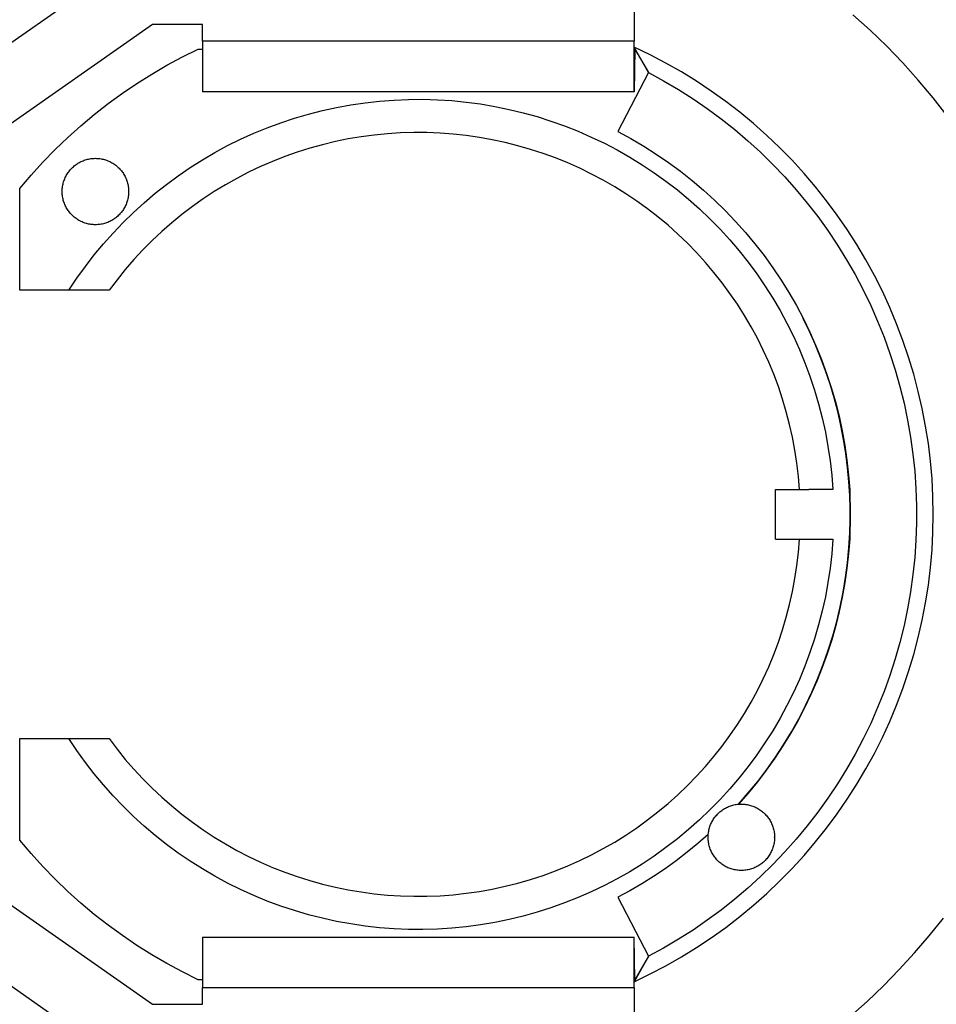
# Model space of a CAD drawing. Header units: millimetres. Extents: x 2489 to 5060, y -11490 to -9826.
# Tile 7 of 25: x 3067 to 3122, y -10239 to -10179. Entities that reach past the tile are written whole.
import ezdxf

# ---------------------------------------------------------------- set-up
doc = ezdxf.new("R2010")
doc.units = ezdxf.units.MM
doc.layers.add('Make2D$Visible$Curvas', color=7, linetype='Continuous')

msp = doc.modelspace()

# ---------------------------------------------------------------- linework, layer by layer
at = {"layer": 'Make2D$Visible$Curvas', "color": 7, "lineweight": -3, "true_color": 0xffffff}
for p, q in [((3104.004, -10154.702), (3104.004, -10180.702)), ((3062.283, -10183.724), (3078.004, -10172.72)), ((3075.004, -10179.702), (3065.004, -10186.702)), ((3078.004, -10179.702), (3075.004, -10179.702)), ((3078.004, -10180.702), (3078.004, -10179.702)), ((3078.004, -10180.702), (3078.004, -10183.746)), ((3104.004, -10180.702), (3078.004, -10180.702)), ((3104.004, -10183.746), (3104.004, -10180.702)), ((3076.797, -10181.649), (3077.745, -10181.18)), ((3077.745, -10181.18), (3078.004, -10181.18)), ((3104.037, -10181.177), (3104.004, -10181.06)), ((3104.856, -10182.592), (3104.004, -10181.06)), ((3104.966, -10181.525), (3104.004, -10181.06)), ((3104.004, -10181.702), (3104.037, -10181.177)), ((3104.037, -10181.177), (3104.004, -10183.746)), ((3104.037, -10181.177), (3104.856, -10182.592)), ((3105.912, -10182.023), (3104.966, -10181.525)), ((3074.952, -10182.682), (3075.866, -10182.15)), ((3075.866, -10182.15), (3076.797, -10181.649)), ((3104.03, -10181.702), (3104.004, -10181.702)), ((3106.841, -10182.553), (3105.912, -10182.023)), ((3074.057, -10183.245), (3074.952, -10182.682)), ((3104.856, -10182.592), (3103.009, -10186.14)), ((3104.856, -10182.592), (3105.769, -10183.087)), ((3107.75, -10183.115), (3106.841, -10182.553)), ((3073.181, -10183.838), (3074.057, -10183.245)), ((3105.769, -10183.087), (3106.665, -10183.614)), ((3108.64, -10183.708), (3107.75, -10183.115)), ((3072.326, -10184.46), (3073.181, -10183.838)), ((3104.004, -10183.746), (3078.004, -10183.746)), ((3106.665, -10183.614), (3107.541, -10184.172)), ((3109.508, -10184.331), (3108.64, -10183.708)), ((3071.493, -10185.112), (3072.326, -10184.46)), ((3086.081, -10184.692), (3086.939, -10184.535)), ((3086.939, -10184.535), (3087.802, -10184.408)), ((3087.802, -10184.408), (3088.668, -10184.312)), ((3088.668, -10184.312), (3089.537, -10184.245)), ((3089.537, -10184.245), (3090.409, -10184.209)), ((3090.409, -10184.209), (3091.28, -10184.204)), ((3091.28, -10184.204), (3092.152, -10184.229)), ((3092.152, -10184.229), (3093.022, -10184.284)), ((3093.022, -10184.284), (3093.89, -10184.369)), ((3093.89, -10184.369), (3094.754, -10184.485)), ((3094.754, -10184.485), (3095.613, -10184.631)), ((3107.541, -10184.172), (3108.398, -10184.759)), ((3110.355, -10184.984), (3109.508, -10184.331)), ((3070.683, -10185.791), (3071.493, -10185.112)), ((3083.548, -10185.34), (3084.385, -10185.094)), ((3084.385, -10185.094), (3085.23, -10184.878)), ((3085.23, -10184.878), (3086.081, -10184.692)), ((3095.613, -10184.631), (3096.467, -10184.807)), ((3096.467, -10184.807), (3097.315, -10185.012)), ((3097.315, -10185.012), (3098.154, -10185.247)), ((3108.398, -10184.759), (3109.234, -10185.376)), ((3111.178, -10185.665), (3110.355, -10184.984)), ((3081.903, -10185.917), (3082.721, -10185.614)), ((3082.721, -10185.614), (3083.548, -10185.34)), ((3098.154, -10185.247), (3098.985, -10185.511)), ((3098.985, -10185.511), (3099.807, -10185.803)), ((3109.234, -10185.376), (3110.048, -10186.022)), ((3111.978, -10186.375), (3111.178, -10185.665)), ((3069.896, -10186.498), (3070.683, -10185.791)), ((3080.303, -10186.608), (3081.097, -10186.249)), ((3081.097, -10186.249), (3081.903, -10185.917)), ((3089.139, -10186.278), (3088.35, -10186.356)), ((3089.931, -10186.227), (3089.139, -10186.278)), ((3090.724, -10186.204), (3089.931, -10186.227)), ((3091.517, -10186.208), (3090.724, -10186.204)), ((3092.31, -10186.239), (3091.517, -10186.208)), ((3093.101, -10186.298), (3092.31, -10186.239)), ((3093.889, -10186.384), (3093.101, -10186.298)), ((3099.807, -10185.803), (3100.617, -10186.124)), ((3100.617, -10186.124), (3101.416, -10186.474)), ((3103.009, -10186.14), (3103.797, -10186.567)), ((3110.048, -10186.022), (3110.839, -10186.695)), ((3069.134, -10187.231), (3069.896, -10186.498)), ((3079.521, -10186.995), (3080.303, -10186.608)), ((3086.004, -10186.752), (3085.233, -10186.938)), ((3086.781, -10186.593), (3086.004, -10186.752)), ((3087.563, -10186.461), (3086.781, -10186.593)), ((3088.35, -10186.356), (3087.563, -10186.461)), ((3094.675, -10186.497), (3093.889, -10186.384)), ((3095.455, -10186.637), (3094.675, -10186.497)), ((3096.231, -10186.804), (3095.455, -10186.637)), ((3097, -10186.998), (3096.231, -10186.804)), ((3101.416, -10186.474), (3102.202, -10186.851)), ((3102.202, -10186.851), (3102.975, -10187.255)), ((3103.797, -10186.567), (3104.569, -10187.022)), ((3110.839, -10186.695), (3111.606, -10187.395)), ((3112.753, -10187.112), (3111.978, -10186.375)), ((3068.397, -10187.99), (3069.134, -10187.231)), ((3078.001, -10187.849), (3078.754, -10187.409)), ((3078.754, -10187.409), (3079.521, -10186.995)), ((3083.712, -10187.389), (3082.964, -10187.653)), ((3084.468, -10187.15), (3083.712, -10187.389)), ((3085.233, -10186.938), (3084.468, -10187.15)), ((3097.763, -10187.218), (3097, -10186.998)), ((3098.517, -10187.464), (3097.763, -10187.218)), ((3099.262, -10187.736), (3098.517, -10187.464)), ((3102.975, -10187.255), (3103.733, -10187.685)), ((3104.569, -10187.022), (3105.326, -10187.502)), ((3111.606, -10187.395), (3112.349, -10188.122)), ((3113.501, -10187.875), (3112.753, -10187.112)), ((3067.687, -10188.774), (3068.397, -10187.99)), ((3070.394, -10188.131), (3070.451, -10188.091)), ((3070.451, -10188.091), (3070.509, -10188.054)), ((3070.509, -10188.054), (3070.568, -10188.019)), ((3070.568, -10188.019), (3070.629, -10187.986)), ((3070.629, -10187.986), (3070.691, -10187.955)), ((3070.691, -10187.955), (3070.753, -10187.926)), ((3070.753, -10187.926), (3070.817, -10187.899)), ((3070.817, -10187.899), (3070.882, -10187.875)), ((3070.882, -10187.875), (3070.947, -10187.853)), ((3070.947, -10187.853), (3071.013, -10187.833)), ((3071.013, -10187.833), (3071.08, -10187.815)), ((3071.08, -10187.815), (3071.147, -10187.8)), ((3071.147, -10187.8), (3071.215, -10187.786)), ((3071.215, -10187.786), (3071.283, -10187.776)), ((3071.283, -10187.776), (3071.352, -10187.767)), ((3071.352, -10187.767), (3071.42, -10187.762)), ((3071.42, -10187.762), (3071.489, -10187.758)), ((3071.489, -10187.758), (3071.558, -10187.757)), ((3071.558, -10187.757), (3071.627, -10187.758)), ((3071.627, -10187.758), (3071.696, -10187.762)), ((3071.696, -10187.762), (3071.765, -10187.767)), ((3071.765, -10187.767), (3071.834, -10187.776)), ((3071.834, -10187.776), (3071.902, -10187.786)), ((3071.902, -10187.786), (3071.97, -10187.8)), ((3071.97, -10187.8), (3072.037, -10187.815)), ((3072.037, -10187.815), (3072.104, -10187.833)), ((3072.104, -10187.833), (3072.17, -10187.853)), ((3072.17, -10187.853), (3072.235, -10187.875)), ((3072.235, -10187.875), (3072.3, -10187.899)), ((3072.3, -10187.899), (3072.363, -10187.926)), ((3072.363, -10187.926), (3072.426, -10187.955)), ((3072.426, -10187.955), (3072.488, -10187.986)), ((3072.488, -10187.986), (3072.548, -10188.019)), ((3072.548, -10188.019), (3072.608, -10188.054)), ((3072.608, -10188.054), (3072.666, -10188.091)), ((3072.666, -10188.091), (3072.723, -10188.131)), ((3077.265, -10188.316), (3078.001, -10187.849)), ((3082.225, -10187.943), (3081.497, -10188.259)), ((3082.964, -10187.653), (3082.225, -10187.943)), ((3099.997, -10188.033), (3099.262, -10187.736)), ((3100.722, -10188.356), (3099.997, -10188.033)), ((3103.733, -10187.685), (3104.475, -10188.142)), ((3105.326, -10187.502), (3106.065, -10188.009)), ((3106.065, -10188.009), (3106.787, -10188.54)), ((3114.223, -10188.663), (3113.501, -10187.875)), ((3069.838, -10188.737), (3069.874, -10188.678)), ((3069.874, -10188.678), (3069.912, -10188.621)), ((3069.912, -10188.621), (3069.953, -10188.564)), ((3069.953, -10188.564), (3069.995, -10188.51)), ((3069.995, -10188.51), (3070.039, -10188.457)), ((3070.039, -10188.457), (3070.084, -10188.405)), ((3070.084, -10188.405), (3070.132, -10188.355)), ((3070.132, -10188.355), (3070.181, -10188.306)), ((3070.181, -10188.306), (3070.232, -10188.26)), ((3070.232, -10188.26), (3070.285, -10188.215)), ((3070.285, -10188.215), (3070.339, -10188.172)), ((3070.339, -10188.172), (3070.394, -10188.131)), ((3072.723, -10188.131), (3072.778, -10188.172)), ((3072.778, -10188.172), (3072.832, -10188.215)), ((3072.832, -10188.215), (3072.885, -10188.26)), ((3072.885, -10188.26), (3072.935, -10188.306)), ((3072.935, -10188.306), (3072.985, -10188.355)), ((3072.985, -10188.355), (3073.032, -10188.405)), ((3073.032, -10188.405), (3073.078, -10188.457)), ((3073.078, -10188.457), (3073.122, -10188.51)), ((3073.122, -10188.51), (3073.164, -10188.564)), ((3073.164, -10188.564), (3073.204, -10188.621)), ((3073.204, -10188.621), (3073.243, -10188.678)), ((3073.243, -10188.678), (3073.279, -10188.737)), ((3076.545, -10188.808), (3077.265, -10188.316)), ((3080.781, -10188.599), (3080.076, -10188.964)), ((3081.497, -10188.259), (3080.781, -10188.599)), ((3101.435, -10188.704), (3100.722, -10188.356)), ((3104.475, -10188.142), (3105.202, -10188.625)), ((3105.202, -10188.625), (3105.91, -10189.133)), ((3106.787, -10188.54), (3107.49, -10189.096)), ((3112.349, -10188.122), (3113.066, -10188.873)), ((3114.918, -10189.476), (3114.223, -10188.663)), ((3067.004, -10189.581), (3067.687, -10188.774)), ((3069.608, -10189.312), (3069.625, -10189.245)), ((3069.625, -10189.245), (3069.644, -10189.178)), ((3069.644, -10189.178), (3069.665, -10189.113)), ((3069.665, -10189.113), (3069.688, -10189.048)), ((3069.688, -10189.048), (3069.714, -10188.983)), ((3069.714, -10188.983), (3069.742, -10188.92)), ((3069.742, -10188.92), (3069.772, -10188.858)), ((3069.772, -10188.858), (3069.804, -10188.797)), ((3069.804, -10188.797), (3069.838, -10188.737)), ((3073.279, -10188.737), (3073.313, -10188.797)), ((3073.313, -10188.797), (3073.345, -10188.858)), ((3073.345, -10188.858), (3073.375, -10188.92)), ((3073.375, -10188.92), (3073.403, -10188.983)), ((3073.403, -10188.983), (3073.428, -10189.048)), ((3073.428, -10189.048), (3073.452, -10189.113)), ((3073.452, -10189.113), (3073.473, -10189.178)), ((3073.473, -10189.178), (3073.492, -10189.245)), ((3073.492, -10189.245), (3073.508, -10189.312)), ((3075.842, -10189.324), (3076.545, -10188.808)), ((3080.076, -10188.964), (3079.385, -10189.353)), ((3102.136, -10189.076), (3101.435, -10188.704)), ((3102.823, -10189.472), (3102.136, -10189.076)), ((3105.91, -10189.133), (3106.601, -10189.665)), ((3107.49, -10189.096), (3108.173, -10189.676)), ((3113.066, -10188.873), (3113.756, -10189.649)), ((3067.004, -10195.702), (3067.004, -10189.581)), ((3069.559, -10189.722), (3069.561, -10189.653)), ((3069.559, -10189.791), (3069.559, -10189.722)), ((3069.561, -10189.86), (3069.559, -10189.791)), ((3069.561, -10189.653), (3069.566, -10189.584)), ((3069.566, -10189.929), (3069.561, -10189.86)), ((3069.566, -10189.584), (3069.573, -10189.516)), ((3069.573, -10189.516), (3069.582, -10189.447)), ((3069.582, -10189.447), (3069.594, -10189.379)), ((3069.594, -10189.379), (3069.608, -10189.312)), ((3073.508, -10189.312), (3073.522, -10189.379)), ((3073.522, -10189.379), (3073.534, -10189.447)), ((3073.534, -10189.447), (3073.544, -10189.516)), ((3073.544, -10189.516), (3073.551, -10189.584)), ((3073.551, -10189.584), (3073.556, -10189.653)), ((3073.556, -10189.86), (3073.551, -10189.929)), ((3073.556, -10189.653), (3073.558, -10189.722)), ((3073.558, -10189.791), (3073.556, -10189.86)), ((3073.558, -10189.722), (3073.558, -10189.791)), ((3074.494, -10190.429), (3075.159, -10189.865)), ((3075.159, -10189.865), (3075.842, -10189.324)), ((3078.707, -10189.765), (3078.044, -10190.201)), ((3079.385, -10189.353), (3078.707, -10189.765)), ((3103.497, -10189.891), (3102.823, -10189.472)), ((3106.601, -10189.665), (3107.273, -10190.22)), ((3108.173, -10189.676), (3108.836, -10190.28)), ((3113.756, -10189.649), (3114.42, -10190.449)), ((3115.584, -10190.312), (3114.918, -10189.476)), ((3069.573, -10189.998), (3069.566, -10189.929)), ((3069.582, -10190.066), (3069.573, -10189.998)), ((3069.594, -10190.134), (3069.582, -10190.066)), ((3069.608, -10190.202), (3069.594, -10190.134)), ((3069.625, -10190.269), (3069.608, -10190.202)), ((3069.644, -10190.335), (3069.625, -10190.269)), ((3069.665, -10190.401), (3069.644, -10190.335)), ((3069.688, -10190.466), (3069.665, -10190.401)), ((3073.452, -10190.401), (3073.428, -10190.466)), ((3073.473, -10190.335), (3073.452, -10190.401)), ((3073.492, -10190.269), (3073.473, -10190.335)), ((3073.508, -10190.202), (3073.492, -10190.269)), ((3073.522, -10190.134), (3073.508, -10190.202)), ((3073.534, -10190.066), (3073.522, -10190.134)), ((3073.544, -10189.998), (3073.534, -10190.066)), ((3073.551, -10189.929), (3073.544, -10189.998)), ((3073.849, -10191.016), (3074.494, -10190.429)), ((3078.044, -10190.201), (3077.397, -10190.659)), ((3104.155, -10190.333), (3103.497, -10189.891)), ((3104.798, -10190.798), (3104.155, -10190.333)), ((3107.273, -10190.22), (3107.925, -10190.799)), ((3108.836, -10190.28), (3109.477, -10190.905)), ((3114.42, -10190.449), (3115.055, -10191.271)), ((3116.22, -10191.171), (3115.584, -10190.312)), ((3069.714, -10190.53), (3069.688, -10190.466)), ((3069.742, -10190.593), (3069.714, -10190.53)), ((3069.772, -10190.656), (3069.742, -10190.593)), ((3069.804, -10190.717), (3069.772, -10190.656)), ((3069.838, -10190.777), (3069.804, -10190.717)), ((3069.874, -10190.835), (3069.838, -10190.777)), ((3069.912, -10190.893), (3069.874, -10190.835)), ((3069.953, -10190.949), (3069.912, -10190.893)), ((3069.995, -10191.004), (3069.953, -10190.949)), ((3070.039, -10191.057), (3069.995, -10191.004)), ((3070.084, -10191.109), (3070.039, -10191.057)), ((3073.078, -10191.057), (3073.032, -10191.109)), ((3073.122, -10191.004), (3073.078, -10191.057)), ((3073.164, -10190.949), (3073.122, -10191.004)), ((3073.204, -10190.893), (3073.164, -10190.949)), ((3073.243, -10190.835), (3073.204, -10190.893)), ((3073.226, -10191.626), (3073.849, -10191.016)), ((3073.279, -10190.777), (3073.243, -10190.835)), ((3073.313, -10190.717), (3073.279, -10190.777)), ((3073.345, -10190.656), (3073.313, -10190.717)), ((3073.375, -10190.593), (3073.345, -10190.656)), ((3073.403, -10190.53), (3073.375, -10190.593)), ((3073.428, -10190.466), (3073.403, -10190.53)), ((3077.397, -10190.659), (3076.765, -10191.139)), ((3105.425, -10191.285), (3104.798, -10190.798)), ((3107.925, -10190.799), (3108.556, -10191.4)), ((3109.477, -10190.905), (3110.097, -10191.553)), ((3070.132, -10191.159), (3070.084, -10191.109)), ((3070.181, -10191.207), (3070.132, -10191.159)), ((3070.232, -10191.254), (3070.181, -10191.207)), ((3070.285, -10191.299), (3070.232, -10191.254)), ((3070.339, -10191.342), (3070.285, -10191.299)), ((3070.394, -10191.383), (3070.339, -10191.342)), ((3070.451, -10191.422), (3070.394, -10191.383)), ((3070.509, -10191.459), (3070.451, -10191.422)), ((3070.568, -10191.495), (3070.509, -10191.459)), ((3070.629, -10191.528), (3070.568, -10191.495)), ((3070.691, -10191.559), (3070.629, -10191.528)), ((3070.753, -10191.588), (3070.691, -10191.559)), ((3070.817, -10191.614), (3070.753, -10191.588)), ((3070.882, -10191.639), (3070.817, -10191.614)), ((3070.947, -10191.661), (3070.882, -10191.639)), ((3072.235, -10191.639), (3072.17, -10191.661)), ((3072.3, -10191.614), (3072.235, -10191.639)), ((3072.363, -10191.588), (3072.3, -10191.614)), ((3072.426, -10191.559), (3072.363, -10191.588)), ((3072.488, -10191.528), (3072.426, -10191.559)), ((3072.548, -10191.495), (3072.488, -10191.528)), ((3072.608, -10191.459), (3072.548, -10191.495)), ((3072.666, -10191.422), (3072.608, -10191.459)), ((3072.624, -10192.256), (3073.226, -10191.626)), ((3072.723, -10191.383), (3072.666, -10191.422)), ((3072.778, -10191.342), (3072.723, -10191.383)), ((3072.832, -10191.299), (3072.778, -10191.342)), ((3072.885, -10191.254), (3072.832, -10191.299)), ((3072.935, -10191.207), (3072.885, -10191.254)), ((3072.985, -10191.159), (3072.935, -10191.207)), ((3073.032, -10191.109), (3072.985, -10191.159)), ((3076.151, -10191.641), (3075.554, -10192.164)), ((3076.765, -10191.139), (3076.151, -10191.641)), ((3106.034, -10191.793), (3105.425, -10191.285)), ((3108.556, -10191.4), (3109.166, -10192.023)), ((3110.097, -10191.553), (3110.694, -10192.221)), ((3115.055, -10191.271), (3115.661, -10192.114)), ((3116.827, -10192.051), (3116.22, -10191.171)), ((3071.013, -10191.681), (3070.947, -10191.661)), ((3071.08, -10191.699), (3071.013, -10191.681)), ((3071.147, -10191.714), (3071.08, -10191.699)), ((3071.215, -10191.727), (3071.147, -10191.714)), ((3071.283, -10191.738), (3071.215, -10191.727)), ((3071.352, -10191.746), (3071.283, -10191.738)), ((3071.42, -10191.752), (3071.352, -10191.746)), ((3071.489, -10191.756), (3071.42, -10191.752)), ((3071.558, -10191.757), (3071.489, -10191.756)), ((3071.627, -10191.756), (3071.558, -10191.757)), ((3071.696, -10191.752), (3071.627, -10191.756)), ((3071.765, -10191.746), (3071.696, -10191.752)), ((3071.834, -10191.738), (3071.765, -10191.746)), ((3071.902, -10191.727), (3071.834, -10191.738)), ((3071.97, -10191.714), (3071.902, -10191.727)), ((3072.037, -10191.699), (3071.97, -10191.714)), ((3072.104, -10191.681), (3072.037, -10191.699)), ((3072.17, -10191.661), (3072.104, -10191.681)), ((3075.554, -10192.164), (3074.976, -10192.707)), ((3106.625, -10192.321), (3106.034, -10191.793)), ((3109.166, -10192.023), (3109.754, -10192.667)), ((3110.694, -10192.221), (3111.268, -10192.909)), ((3115.661, -10192.114), (3116.238, -10192.978)), ((3117.403, -10192.952), (3116.827, -10192.051)), ((3072.044, -10192.907), (3072.624, -10192.256)), ((3074.976, -10192.707), (3074.416, -10193.269)), ((3107.198, -10192.87), (3106.625, -10192.321)), ((3109.754, -10192.667), (3110.32, -10193.331)), ((3071.487, -10193.578), (3072.044, -10192.907)), ((3074.416, -10193.269), (3073.877, -10193.851)), ((3107.752, -10193.438), (3107.198, -10192.87)), ((3110.32, -10193.331), (3110.861, -10194.014)), ((3111.268, -10192.909), (3111.818, -10193.617)), ((3116.238, -10192.978), (3116.785, -10193.862)), ((3117.948, -10193.872), (3117.403, -10192.952)), ((3070.954, -10194.268), (3071.487, -10193.578)), ((3073.877, -10193.851), (3073.357, -10194.451)), ((3108.286, -10194.025), (3107.752, -10193.438)), ((3110.861, -10194.014), (3111.379, -10194.716)), ((3111.818, -10193.617), (3112.343, -10194.344)), ((3116.785, -10193.862), (3117.301, -10194.763)), ((3118.46, -10194.81), (3117.948, -10193.872)), ((3070.446, -10194.977), (3070.954, -10194.268)), ((3073.357, -10194.451), (3072.859, -10195.068)), ((3108.799, -10194.63), (3108.286, -10194.025)), ((3112.343, -10194.344), (3112.842, -10195.088)), ((3069.962, -10195.702), (3070.446, -10194.977)), ((3072.859, -10195.068), (3072.383, -10195.702)), ((3109.291, -10195.253), (3108.799, -10194.63)), ((3111.379, -10194.716), (3111.872, -10195.435)), ((3112.842, -10195.088), (3113.316, -10195.848)), ((3117.301, -10194.763), (3117.785, -10195.683)), ((3118.94, -10195.765), (3118.46, -10194.81)), ((3069.962, -10195.702), (3067.004, -10195.702)), ((3072.383, -10195.702), (3069.962, -10195.702)), ((3109.761, -10195.892), (3109.291, -10195.253)), ((3111.872, -10195.435), (3112.339, -10196.171)), ((3117.785, -10195.683), (3118.237, -10196.618)), ((3119.387, -10196.736), (3118.94, -10195.765)), ((3110.209, -10196.546), (3109.761, -10195.892)), ((3112.339, -10196.171), (3112.78, -10196.923)), ((3113.316, -10195.848), (3113.763, -10196.625)), ((3110.634, -10197.216), (3110.209, -10196.546)), ((3112.78, -10196.923), (3113.195, -10197.69)), ((3113.763, -10196.625), (3114.184, -10197.416)), ((3118.237, -10196.618), (3118.656, -10197.568)), ((3119.8, -10197.722), (3119.387, -10196.736)), ((3111.035, -10197.9), (3110.634, -10197.216)), ((3114.551, -10198.178), (3114.176, -10197.409)), ((3114.184, -10197.416), (3114.576, -10198.222)), ((3118.656, -10197.568), (3119.042, -10198.533)), ((3111.413, -10198.598), (3111.035, -10197.9)), ((3113.195, -10197.69), (3113.583, -10198.471)), ((3120.178, -10198.722), (3119.8, -10197.722)), ((3111.767, -10199.308), (3111.413, -10198.598)), ((3113.583, -10198.471), (3113.944, -10199.264)), ((3114.901, -10198.959), (3114.551, -10198.178)), ((3114.576, -10198.222), (3114.941, -10199.041)), ((3119.042, -10198.533), (3119.395, -10199.51)), ((3120.523, -10199.734), (3120.178, -10198.722)), ((3112.096, -10200.03), (3111.767, -10199.308)), ((3113.944, -10199.264), (3114.276, -10200.07)), ((3115.225, -10199.751), (3114.901, -10198.959)), ((3114.941, -10199.041), (3115.277, -10199.871)), ((3115.523, -10200.553), (3115.225, -10199.751)), ((3115.277, -10199.871), (3115.585, -10200.713)), ((3119.395, -10199.51), (3119.713, -10200.499)), ((3120.831, -10200.758), (3120.523, -10199.734)), ((3112.399, -10200.763), (3112.096, -10200.03)), ((3114.276, -10200.07), (3114.581, -10200.887)), ((3119.713, -10200.499), (3119.998, -10201.498)), ((3112.678, -10201.506), (3112.399, -10200.763)), ((3114.581, -10200.887), (3114.856, -10201.715)), ((3115.794, -10201.365), (3115.523, -10200.553)), ((3115.585, -10200.713), (3115.863, -10201.565)), ((3121.105, -10201.791), (3120.831, -10200.758)), ((3112.93, -10202.258), (3112.678, -10201.506)), ((3114.856, -10201.715), (3115.103, -10202.551)), ((3116.039, -10202.185), (3115.794, -10201.365)), ((3115.863, -10201.565), (3116.112, -10202.426)), ((3119.998, -10201.498), (3120.247, -10202.506)), ((3113.157, -10203.018), (3112.93, -10202.258)), ((3116.256, -10203.013), (3116.039, -10202.185)), ((3121.342, -10202.833), (3121.105, -10201.791)), ((3115.103, -10202.551), (3115.32, -10203.395)), ((3116.112, -10202.426), (3116.331, -10203.295)), ((3120.247, -10202.506), (3120.461, -10203.523)), ((3121.544, -10203.883), (3121.342, -10202.833)), ((3113.357, -10203.786), (3113.157, -10203.018)), ((3115.32, -10203.395), (3115.508, -10204.247)), ((3116.446, -10203.847), (3116.256, -10203.013)), ((3116.331, -10203.295), (3116.52, -10204.171)), ((3113.53, -10204.56), (3113.357, -10203.786)), ((3116.609, -10204.687), (3116.446, -10203.847)), ((3120.461, -10203.523), (3120.64, -10204.546)), ((3121.709, -10204.939), (3121.544, -10203.883)), ((3113.677, -10205.339), (3113.53, -10204.56)), ((3115.508, -10204.247), (3115.666, -10205.104)), ((3116.52, -10204.171), (3116.679, -10205.053)), ((3116.743, -10205.532), (3116.609, -10204.687)), ((3120.64, -10204.546), (3120.784, -10205.575)), ((3115.666, -10205.104), (3115.793, -10205.967)), ((3116.679, -10205.053), (3116.807, -10205.94)), ((3121.838, -10206.001), (3121.709, -10204.939)), ((3113.797, -10206.124), (3113.677, -10205.339)), ((3116.85, -10206.382), (3116.743, -10205.532)), ((3120.784, -10205.575), (3120.891, -10206.608)), ((3113.889, -10206.912), (3113.797, -10206.124)), ((3115.793, -10205.967), (3115.891, -10206.833)), ((3116.807, -10205.94), (3116.905, -10206.831)), ((3116.929, -10207.234), (3116.85, -10206.382)), ((3121.93, -10207.066), (3121.838, -10206.001)), ((3113.955, -10207.702), (3113.889, -10206.912)), ((3115.891, -10206.833), (3115.959, -10207.702)), ((3116.905, -10206.831), (3116.972, -10207.725)), ((3120.891, -10206.608), (3120.963, -10207.645)), ((3121.985, -10208.133), (3121.93, -10207.066)), ((3116.98, -10208.088), (3116.929, -10207.234)), ((3120.963, -10207.645), (3120.999, -10208.683)), ((3112.504, -10210.702), (3112.504, -10207.702)), ((3112.504, -10207.702), (3114.504, -10207.702)), ((3115.959, -10207.702), (3114.504, -10207.702)), ((3116.972, -10207.725), (3117.004, -10209.202)), ((3117.004, -10209.202), (3116.972, -10207.725)), ((3122.004, -10209.202), (3121.985, -10208.133)), ((3120.999, -10208.683), (3120.999, -10209.722)), ((3117.004, -10209.202), (3116.972, -10210.68)), ((3116.972, -10210.68), (3117.004, -10209.202)), ((3121.985, -10210.271), (3122.004, -10209.202)), ((3120.999, -10209.722), (3120.963, -10210.76)), ((3116.926, -10211.214), (3116.98, -10210.314)), ((3121.93, -10211.339), (3121.985, -10210.271)), ((3112.504, -10210.702), (3114.504, -10210.702)), ((3113.889, -10211.493), (3113.955, -10210.702)), ((3114.504, -10210.702), (3115.959, -10210.702)), ((3115.959, -10210.702), (3115.891, -10211.571)), ((3116.841, -10212.111), (3116.926, -10211.214)), ((3116.972, -10210.68), (3116.906, -10211.56)), ((3120.963, -10210.76), (3120.891, -10211.796)), ((3113.797, -10212.281), (3113.889, -10211.493)), ((3115.891, -10211.571), (3115.793, -10212.438)), ((3116.906, -10211.56), (3116.81, -10212.438)), ((3120.891, -10211.796), (3120.784, -10212.829)), ((3121.838, -10212.404), (3121.93, -10211.339)), ((3113.677, -10213.065), (3113.797, -10212.281)), ((3116.724, -10213.004), (3116.841, -10212.111)), ((3121.709, -10213.465), (3121.838, -10212.404)), ((3115.793, -10212.438), (3115.666, -10213.3)), ((3116.81, -10212.438), (3116.685, -10213.312)), ((3120.784, -10212.829), (3120.64, -10213.858)), ((3113.53, -10213.845), (3113.677, -10213.065)), ((3115.666, -10213.3), (3115.508, -10214.158)), ((3116.685, -10213.312), (3116.529, -10214.181)), ((3116.577, -10213.893), (3116.724, -10213.004)), ((3121.544, -10214.521), (3121.709, -10213.465)), ((3113.357, -10214.619), (3113.53, -10213.845)), ((3115.508, -10214.158), (3115.32, -10215.009)), ((3116.529, -10214.181), (3116.345, -10215.044)), ((3116.399, -10214.776), (3116.577, -10213.893)), ((3120.64, -10213.858), (3120.461, -10214.882)), ((3113.157, -10215.386), (3113.357, -10214.619)), ((3116.191, -10215.653), (3116.399, -10214.776)), ((3121.342, -10215.571), (3121.544, -10214.521)), ((3115.32, -10215.009), (3115.103, -10215.854)), ((3116.345, -10215.044), (3116.131, -10215.901)), ((3120.461, -10214.882), (3120.247, -10215.898)), ((3112.93, -10216.147), (3113.157, -10215.386)), ((3115.103, -10215.854), (3114.856, -10216.69)), ((3116.131, -10215.901), (3115.889, -10216.75)), ((3115.952, -10216.522), (3116.191, -10215.653)), ((3120.247, -10215.898), (3119.998, -10216.907)), ((3121.105, -10216.613), (3121.342, -10215.571)), ((3112.678, -10216.899), (3112.93, -10216.147)), ((3115.684, -10217.382), (3115.952, -10216.522)), ((3112.399, -10217.642), (3112.678, -10216.899)), ((3114.856, -10216.69), (3114.581, -10217.517)), ((3115.889, -10216.75), (3115.618, -10217.59)), ((3119.998, -10216.907), (3119.713, -10217.906)), ((3120.831, -10217.647), (3121.105, -10216.613)), ((3112.096, -10218.374), (3112.399, -10217.642)), ((3114.581, -10217.517), (3114.276, -10218.334)), ((3115.618, -10217.59), (3115.318, -10218.421)), ((3115.385, -10218.232), (3115.684, -10217.382)), ((3120.523, -10218.67), (3120.831, -10217.647)), ((3114.276, -10218.334), (3113.944, -10219.14)), ((3115.058, -10219.072), (3115.385, -10218.232)), ((3119.713, -10217.906), (3119.395, -10218.895)), ((3111.767, -10219.096), (3112.096, -10218.374)), ((3115.318, -10218.421), (3114.991, -10219.241)), ((3119.395, -10218.895), (3119.042, -10219.872)), ((3120.178, -10219.682), (3120.523, -10218.67)), ((3111.413, -10219.806), (3111.767, -10219.096)), ((3113.944, -10219.14), (3113.583, -10219.934)), ((3114.991, -10219.241), (3114.636, -10220.049)), ((3114.701, -10219.899), (3115.058, -10219.072)), ((3111.035, -10220.504), (3111.413, -10219.806)), ((3113.583, -10219.934), (3113.195, -10220.715)), ((3114.636, -10220.049), (3114.253, -10220.845)), ((3114.316, -10220.714), (3114.701, -10219.899)), ((3119.042, -10219.872), (3118.656, -10220.836)), ((3119.8, -10220.682), (3120.178, -10219.682)), ((3110.634, -10221.188), (3111.035, -10220.504)), ((3119.387, -10221.668), (3119.8, -10220.682)), ((3110.209, -10221.858), (3110.634, -10221.188)), ((3113.195, -10220.715), (3112.78, -10221.481)), ((3114.253, -10220.845), (3113.844, -10221.627)), ((3113.904, -10221.515), (3114.316, -10220.714)), ((3118.656, -10220.836), (3118.237, -10221.787)), ((3109.761, -10222.513), (3110.209, -10221.858)), ((3112.78, -10221.481), (3112.339, -10222.233)), ((3113.844, -10221.627), (3113.409, -10222.395)), ((3113.463, -10222.301), (3113.904, -10221.515)), ((3118.237, -10221.787), (3117.785, -10222.722)), ((3118.94, -10222.639), (3119.387, -10221.668)), ((3112.339, -10222.233), (3111.872, -10222.969)), ((3113.409, -10222.395), (3112.948, -10223.148)), ((3112.996, -10223.071), (3113.463, -10222.301)), ((3067.004, -10222.702), (3069.962, -10222.702)), ((3067.004, -10228.824), (3067.004, -10222.702)), ((3069.962, -10222.702), (3072.383, -10222.702)), ((3070.446, -10223.428), (3069.962, -10222.702)), ((3072.383, -10222.702), (3072.859, -10223.336)), ((3109.291, -10223.152), (3109.761, -10222.513)), ((3111.872, -10222.969), (3111.379, -10223.689)), ((3112.502, -10223.825), (3112.996, -10223.071)), ((3117.785, -10222.722), (3117.301, -10223.641)), ((3118.46, -10223.595), (3118.94, -10222.639)), ((3070.954, -10224.136), (3070.446, -10223.428)), ((3072.859, -10223.336), (3073.357, -10223.954)), ((3108.799, -10223.774), (3109.291, -10223.152)), ((3112.948, -10223.148), (3112.462, -10223.885)), ((3117.301, -10223.641), (3116.785, -10224.543)), ((3117.948, -10224.533), (3118.46, -10223.595)), ((3071.487, -10224.826), (3070.954, -10224.136)), ((3073.357, -10223.954), (3073.877, -10224.553)), ((3108.286, -10224.379), (3108.799, -10223.774)), ((3111.379, -10223.689), (3110.861, -10224.39)), ((3112.462, -10223.885), (3111.951, -10224.605)), ((3111.983, -10224.561), (3112.502, -10223.825)), ((3072.044, -10225.497), (3071.487, -10224.826)), ((3073.877, -10224.553), (3074.416, -10225.135)), ((3107.752, -10224.966), (3108.286, -10224.379)), ((3110.861, -10224.39), (3110.32, -10225.073)), ((3111.951, -10224.605), (3111.415, -10225.307)), ((3111.438, -10225.279), (3111.983, -10224.561)), ((3116.785, -10224.543), (3116.238, -10225.426)), ((3117.403, -10225.453), (3117.948, -10224.533)), ((3074.416, -10225.135), (3074.976, -10225.698)), ((3107.198, -10225.534), (3107.752, -10224.966)), ((3110.32, -10225.073), (3109.754, -10225.737)), ((3111.415, -10225.307), (3110.857, -10225.991)), ((3110.868, -10225.977), (3111.438, -10225.279)), ((3116.238, -10225.426), (3115.661, -10226.29)), ((3072.624, -10226.148), (3072.044, -10225.497)), ((3074.976, -10225.698), (3075.554, -10226.241)), ((3106.625, -10226.083), (3107.198, -10225.534)), ((3109.754, -10225.737), (3109.166, -10226.381)), ((3110.275, -10226.655), (3110.868, -10225.977)), ((3110.857, -10225.991), (3110.275, -10226.655)), ((3116.827, -10226.353), (3117.403, -10225.453)), ((3073.226, -10226.779), (3072.624, -10226.148)), ((3075.554, -10226.241), (3076.151, -10226.763)), ((3105.425, -10227.12), (3106.034, -10226.612)), ((3106.034, -10226.612), (3106.625, -10226.083)), ((3109.166, -10226.381), (3108.556, -10227.004)), ((3115.661, -10226.29), (3115.055, -10227.134)), ((3116.22, -10227.233), (3116.827, -10226.353)), ((3073.849, -10227.388), (3073.226, -10226.779)), ((3076.151, -10226.763), (3076.765, -10227.265)), ((3104.798, -10227.606), (3105.425, -10227.12)), ((3108.556, -10227.004), (3107.925, -10227.605)), ((3109.011, -10227.258), (3109.059, -10227.21)), ((3109.059, -10227.21), (3109.109, -10227.163)), ((3109.109, -10227.163), (3109.16, -10227.118)), ((3109.16, -10227.118), (3109.213, -10227.075)), ((3109.213, -10227.075), (3109.268, -10227.034)), ((3109.268, -10227.034), (3109.323, -10226.995)), ((3109.323, -10226.995), (3109.38, -10226.957)), ((3109.38, -10226.957), (3109.438, -10226.922)), ((3109.438, -10226.922), (3109.498, -10226.888)), ((3109.498, -10226.888), (3109.558, -10226.857)), ((3109.558, -10226.857), (3109.62, -10226.828)), ((3109.62, -10226.828), (3109.682, -10226.801)), ((3109.682, -10226.801), (3109.745, -10226.776)), ((3109.745, -10226.776), (3109.81, -10226.753)), ((3109.81, -10226.753), (3109.875, -10226.732)), ((3109.875, -10226.732), (3109.94, -10226.714)), ((3109.94, -10226.714), (3110.006, -10226.697)), ((3110.006, -10226.697), (3110.073, -10226.683)), ((3110.073, -10226.683), (3110.14, -10226.672)), ((3110.14, -10226.672), (3110.208, -10226.662)), ((3110.208, -10226.662), (3110.275, -10226.655)), ((3110.275, -10226.655), (3110.333, -10226.651)), ((3110.333, -10226.651), (3110.391, -10226.648)), ((3110.391, -10226.648), (3110.449, -10226.648)), ((3110.449, -10226.648), (3110.519, -10226.649)), ((3110.519, -10226.649), (3110.588, -10226.652)), ((3110.588, -10226.652), (3110.658, -10226.659)), ((3110.658, -10226.659), (3110.727, -10226.667)), ((3110.727, -10226.667), (3110.795, -10226.678)), ((3110.795, -10226.678), (3110.864, -10226.691)), ((3110.864, -10226.691), (3110.932, -10226.707)), ((3110.932, -10226.707), (3110.999, -10226.725)), ((3110.999, -10226.725), (3111.065, -10226.745)), ((3111.065, -10226.745), (3111.131, -10226.768)), ((3111.131, -10226.768), (3111.196, -10226.792)), ((3111.196, -10226.792), (3111.26, -10226.82)), ((3111.26, -10226.82), (3111.323, -10226.849)), ((3111.323, -10226.849), (3111.386, -10226.88)), ((3111.386, -10226.88), (3111.446, -10226.914)), ((3111.446, -10226.914), (3111.506, -10226.95)), ((3111.506, -10226.95), (3111.565, -10226.988)), ((3111.565, -10226.988), (3111.622, -10227.027)), ((3111.622, -10227.027), (3111.677, -10227.069)), ((3111.677, -10227.069), (3111.732, -10227.113)), ((3111.732, -10227.113), (3111.784, -10227.158)), ((3111.784, -10227.158), (3111.835, -10227.206)), ((3111.835, -10227.206), (3111.884, -10227.255)), ((3115.055, -10227.134), (3114.42, -10227.956)), ((3074.494, -10227.975), (3073.849, -10227.388)), ((3076.765, -10227.265), (3077.397, -10227.745)), ((3077.397, -10227.745), (3078.044, -10228.204)), ((3104.155, -10228.071), (3104.798, -10227.606)), ((3107.925, -10227.605), (3107.273, -10228.184)), ((3108.602, -10227.881), (3108.629, -10227.818)), ((3108.629, -10227.818), (3108.659, -10227.757)), ((3108.659, -10227.757), (3108.69, -10227.696)), ((3108.69, -10227.696), (3108.723, -10227.637)), ((3108.723, -10227.637), (3108.759, -10227.579)), ((3108.759, -10227.579), (3108.796, -10227.522)), ((3108.796, -10227.522), (3108.836, -10227.466)), ((3108.836, -10227.466), (3108.877, -10227.412)), ((3108.877, -10227.412), (3108.92, -10227.359)), ((3108.92, -10227.359), (3108.965, -10227.308)), ((3108.965, -10227.308), (3109.011, -10227.258)), ((3111.884, -10227.255), (3111.932, -10227.306)), ((3111.932, -10227.306), (3111.978, -10227.358)), ((3111.978, -10227.358), (3112.022, -10227.412)), ((3112.022, -10227.412), (3112.064, -10227.467)), ((3112.064, -10227.467), (3112.104, -10227.524)), ((3112.104, -10227.524), (3112.142, -10227.583)), ((3112.142, -10227.583), (3112.178, -10227.642)), ((3112.178, -10227.642), (3112.212, -10227.703)), ((3112.212, -10227.703), (3112.244, -10227.765)), ((3112.244, -10227.765), (3112.273, -10227.828)), ((3115.584, -10228.092), (3116.22, -10227.233)), ((3075.159, -10228.539), (3074.494, -10227.975)), ((3078.044, -10228.204), (3078.707, -10228.639)), ((3103.497, -10228.514), (3104.155, -10228.071)), ((3107.273, -10228.184), (3106.601, -10228.74)), ((3108.457, -10228.474), (3108.464, -10228.406)), ((3108.464, -10228.406), (3108.473, -10228.339)), ((3108.473, -10228.339), (3108.485, -10228.271)), ((3108.485, -10228.271), (3108.499, -10228.205)), ((3108.499, -10228.205), (3108.515, -10228.139)), ((3108.515, -10228.139), (3108.534, -10228.073)), ((3108.534, -10228.073), (3108.554, -10228.008)), ((3108.554, -10228.008), (3108.577, -10227.944)), ((3108.577, -10227.944), (3108.602, -10227.881)), ((3112.273, -10227.828), (3112.301, -10227.892)), ((3112.301, -10227.892), (3112.326, -10227.957)), ((3112.326, -10227.957), (3112.349, -10228.022)), ((3112.349, -10228.022), (3112.37, -10228.089)), ((3112.37, -10228.089), (3112.388, -10228.156)), ((3112.388, -10228.156), (3112.404, -10228.224)), ((3112.404, -10228.224), (3112.417, -10228.292)), ((3112.417, -10228.292), (3112.429, -10228.361)), ((3112.429, -10228.361), (3112.437, -10228.43)), ((3114.42, -10227.956), (3113.756, -10228.755)), ((3114.918, -10228.929), (3115.584, -10228.092)), ((3067.687, -10229.631), (3067.004, -10228.824)), ((3075.842, -10229.08), (3075.159, -10228.539)), ((3078.707, -10228.639), (3079.385, -10229.052)), ((3102.136, -10229.329), (3102.823, -10228.933)), ((3102.823, -10228.933), (3103.497, -10228.514)), ((3106.601, -10228.74), (3105.91, -10229.272)), ((3108.457, -10228.474), (3107.831, -10229.022)), ((3108.449, -10228.681), (3108.45, -10228.612)), ((3108.452, -10228.75), (3108.449, -10228.681)), ((3108.45, -10228.612), (3108.452, -10228.543)), ((3108.452, -10228.543), (3108.457, -10228.474)), ((3108.457, -10228.819), (3108.452, -10228.75)), ((3108.464, -10228.887), (3108.457, -10228.819)), ((3108.473, -10228.956), (3108.464, -10228.887)), ((3108.485, -10229.024), (3108.473, -10228.956)), ((3112.417, -10229.003), (3112.404, -10229.071)), ((3112.429, -10228.934), (3112.417, -10229.003)), ((3112.437, -10228.865), (3112.429, -10228.934)), ((3112.437, -10228.43), (3112.444, -10228.499)), ((3112.444, -10228.796), (3112.437, -10228.865)), ((3112.444, -10228.499), (3112.448, -10228.568)), ((3112.448, -10228.726), (3112.444, -10228.796)), ((3112.448, -10228.568), (3112.449, -10228.638)), ((3112.449, -10228.657), (3112.448, -10228.726)), ((3112.449, -10228.657), (3112.449, -10228.64)), ((3113.756, -10228.755), (3113.066, -10229.531)), ((3114.223, -10229.741), (3114.918, -10228.929)), ((3076.545, -10229.597), (3075.842, -10229.08)), ((3077.265, -10230.089), (3076.545, -10229.597)), ((3079.385, -10229.052), (3080.076, -10229.441)), ((3080.076, -10229.441), (3080.781, -10229.805)), ((3101.435, -10229.701), (3102.136, -10229.329)), ((3105.91, -10229.272), (3105.202, -10229.779)), ((3107.189, -10229.55), (3106.53, -10230.058)), ((3107.831, -10229.022), (3107.189, -10229.55)), ((3108.499, -10229.091), (3108.485, -10229.024)), ((3108.516, -10229.159), (3108.499, -10229.091)), ((3108.534, -10229.225), (3108.516, -10229.159)), ((3108.555, -10229.291), (3108.534, -10229.225)), ((3108.579, -10229.356), (3108.555, -10229.291)), ((3108.604, -10229.42), (3108.579, -10229.356)), ((3108.632, -10229.483), (3108.604, -10229.42)), ((3108.662, -10229.545), (3108.632, -10229.483)), ((3108.694, -10229.607), (3108.662, -10229.545)), ((3112.212, -10229.592), (3112.178, -10229.653)), ((3112.244, -10229.53), (3112.212, -10229.592)), ((3112.274, -10229.467), (3112.244, -10229.53)), ((3112.301, -10229.403), (3112.274, -10229.467)), ((3112.326, -10229.338), (3112.301, -10229.403)), ((3112.349, -10229.273), (3112.326, -10229.338)), ((3112.37, -10229.206), (3112.349, -10229.273)), ((3113.066, -10229.531), (3112.349, -10230.283)), ((3112.388, -10229.139), (3112.37, -10229.206)), ((3112.404, -10229.071), (3112.388, -10229.139)), ((3068.397, -10230.414), (3067.687, -10229.631)), ((3078.001, -10230.555), (3077.265, -10230.089)), ((3080.781, -10229.805), (3081.497, -10230.146)), ((3081.497, -10230.146), (3082.225, -10230.461)), ((3099.997, -10230.371), (3100.722, -10230.048)), ((3100.722, -10230.048), (3101.435, -10229.701)), ((3105.202, -10229.779), (3104.475, -10230.262)), ((3106.53, -10230.058), (3105.854, -10230.544)), ((3108.728, -10229.667), (3108.694, -10229.607)), ((3108.765, -10229.726), (3108.728, -10229.667)), ((3108.803, -10229.783), (3108.765, -10229.726)), ((3108.843, -10229.839), (3108.803, -10229.783)), ((3108.885, -10229.894), (3108.843, -10229.839)), ((3108.929, -10229.947), (3108.885, -10229.894)), ((3108.975, -10229.999), (3108.929, -10229.947)), ((3109.022, -10230.049), (3108.975, -10229.999)), ((3109.072, -10230.098), (3109.022, -10230.049)), ((3109.122, -10230.144), (3109.072, -10230.098)), ((3109.175, -10230.189), (3109.122, -10230.144)), ((3109.229, -10230.232), (3109.175, -10230.189)), ((3111.732, -10230.182), (3111.678, -10230.226)), ((3111.784, -10230.137), (3111.732, -10230.182)), ((3111.835, -10230.089), (3111.784, -10230.137)), ((3111.885, -10230.04), (3111.835, -10230.089)), ((3111.932, -10229.989), (3111.885, -10230.04)), ((3111.978, -10229.937), (3111.932, -10229.989)), ((3112.022, -10229.883), (3111.978, -10229.937)), ((3112.064, -10229.828), (3112.022, -10229.883)), ((3112.104, -10229.771), (3112.064, -10229.828)), ((3112.142, -10229.712), (3112.104, -10229.771)), ((3112.178, -10229.653), (3112.142, -10229.712)), ((3113.501, -10230.53), (3114.223, -10229.741)), ((3069.134, -10231.173), (3068.397, -10230.414)), ((3078.754, -10230.995), (3078.001, -10230.555)), ((3082.225, -10230.461), (3082.964, -10230.751)), ((3082.964, -10230.751), (3083.712, -10231.016)), ((3098.517, -10230.941), (3099.262, -10230.669)), ((3099.262, -10230.669), (3099.997, -10230.371)), ((3103.733, -10230.719), (3102.975, -10231.15)), ((3104.475, -10230.262), (3103.733, -10230.719)), ((3105.854, -10230.544), (3105.164, -10231.008)), ((3109.284, -10230.273), (3109.229, -10230.232)), ((3109.341, -10230.313), (3109.284, -10230.273)), ((3109.399, -10230.35), (3109.341, -10230.313)), ((3109.459, -10230.385), (3109.399, -10230.35)), ((3109.519, -10230.418), (3109.459, -10230.385)), ((3109.581, -10230.449), (3109.519, -10230.418)), ((3109.644, -10230.478), (3109.581, -10230.449)), ((3109.708, -10230.505), (3109.644, -10230.478)), ((3109.772, -10230.53), (3109.708, -10230.505)), ((3109.837, -10230.552), (3109.772, -10230.53)), ((3109.904, -10230.572), (3109.837, -10230.552)), ((3109.97, -10230.589), (3109.904, -10230.572)), ((3110.038, -10230.605), (3109.97, -10230.589)), ((3110.106, -10230.618), (3110.038, -10230.605)), ((3110.174, -10230.629), (3110.106, -10230.618)), ((3110.242, -10230.637), (3110.174, -10230.629)), ((3110.311, -10230.643), (3110.242, -10230.637)), ((3110.38, -10230.646), (3110.311, -10230.643)), ((3110.449, -10230.648), (3110.38, -10230.646)), ((3110.519, -10230.646), (3110.449, -10230.648)), ((3110.588, -10230.643), (3110.519, -10230.646)), ((3110.658, -10230.637), (3110.588, -10230.643)), ((3110.727, -10230.628), (3110.658, -10230.637)), ((3110.796, -10230.617), (3110.727, -10230.628)), ((3110.864, -10230.604), (3110.796, -10230.617)), ((3110.932, -10230.589), (3110.864, -10230.604)), ((3110.999, -10230.571), (3110.932, -10230.589)), ((3111.066, -10230.55), (3110.999, -10230.571)), ((3111.131, -10230.528), (3111.066, -10230.55)), ((3111.196, -10230.503), (3111.131, -10230.528)), ((3111.26, -10230.476), (3111.196, -10230.503)), ((3111.324, -10230.446), (3111.26, -10230.476)), ((3111.386, -10230.415), (3111.324, -10230.446)), ((3111.447, -10230.381), (3111.386, -10230.415)), ((3111.506, -10230.345), (3111.447, -10230.381)), ((3111.565, -10230.308), (3111.506, -10230.345)), ((3111.622, -10230.268), (3111.565, -10230.308)), ((3112.349, -10230.283), (3111.606, -10231.009)), ((3111.678, -10230.226), (3111.622, -10230.268)), ((3112.753, -10231.293), (3113.501, -10230.53)), ((3069.896, -10231.906), (3069.134, -10231.173)), ((3079.521, -10231.409), (3078.754, -10230.995)), ((3083.712, -10231.016), (3084.468, -10231.254)), ((3084.468, -10231.254), (3085.233, -10231.466)), ((3097, -10231.407), (3097.763, -10231.187)), ((3097.763, -10231.187), (3098.517, -10230.941)), ((3102.975, -10231.15), (3102.202, -10231.554)), ((3105.164, -10231.008), (3104.459, -10231.45)), ((3111.606, -10231.009), (3110.839, -10231.709)), ((3111.978, -10232.03), (3112.753, -10231.293)), ((3065.004, -10231.702), (3075.004, -10238.702)), ((3070.683, -10232.613), (3069.896, -10231.906)), ((3080.303, -10231.796), (3079.521, -10231.409)), ((3081.097, -10232.155), (3080.303, -10231.796)), ((3085.233, -10231.466), (3086.004, -10231.652)), ((3086.004, -10231.652), (3086.781, -10231.811)), ((3086.781, -10231.811), (3087.563, -10231.943)), ((3087.563, -10231.943), (3088.35, -10232.049)), ((3093.889, -10232.02), (3094.675, -10231.907)), ((3094.675, -10231.907), (3095.455, -10231.767)), ((3095.455, -10231.767), (3096.231, -10231.6)), ((3096.231, -10231.6), (3097, -10231.407)), ((3101.416, -10231.931), (3100.617, -10232.28)), ((3102.202, -10231.554), (3101.416, -10231.931)), ((3103.741, -10231.869), (3103.009, -10232.264)), ((3104.459, -10231.45), (3103.741, -10231.869)), ((3110.839, -10231.709), (3110.048, -10232.383)), ((3081.903, -10232.487), (3081.097, -10232.155)), ((3082.721, -10232.79), (3081.903, -10232.487)), ((3088.35, -10232.049), (3089.139, -10232.126)), ((3089.139, -10232.126), (3089.931, -10232.177)), ((3089.931, -10232.177), (3090.724, -10232.2)), ((3090.724, -10232.2), (3091.517, -10232.196)), ((3091.517, -10232.196), (3092.31, -10232.165)), ((3092.31, -10232.165), (3093.101, -10232.106)), ((3093.101, -10232.106), (3093.889, -10232.02)), ((3100.617, -10232.28), (3099.807, -10232.601)), ((3103.009, -10232.264), (3104.856, -10235.813)), ((3110.048, -10232.383), (3109.234, -10233.028)), ((3111.178, -10232.739), (3111.978, -10232.03)), ((3071.493, -10233.292), (3070.683, -10232.613)), ((3083.548, -10233.065), (3082.721, -10232.79)), ((3084.385, -10233.31), (3083.548, -10233.065)), ((3098.154, -10233.158), (3097.315, -10233.393)), ((3098.985, -10232.894), (3098.154, -10233.158)), ((3099.807, -10232.601), (3098.985, -10232.894)), ((3109.234, -10233.028), (3108.398, -10233.645)), ((3110.355, -10233.421), (3111.178, -10232.739)), ((3072.326, -10233.944), (3071.493, -10233.292)), ((3085.23, -10233.526), (3084.385, -10233.31)), ((3086.081, -10233.713), (3085.23, -10233.526)), ((3086.939, -10233.87), (3086.081, -10233.713)), ((3096.467, -10233.598), (3095.613, -10233.774)), ((3097.315, -10233.393), (3096.467, -10233.598)), ((3108.398, -10233.645), (3107.541, -10234.233)), ((3109.508, -10234.074), (3110.355, -10233.421)), ((3073.181, -10234.567), (3072.326, -10233.944)), ((3087.802, -10233.996), (3086.939, -10233.87)), ((3088.668, -10234.093), (3087.802, -10233.996)), ((3089.537, -10234.159), (3088.668, -10234.093)), ((3090.409, -10234.195), (3089.537, -10234.159)), ((3091.28, -10234.201), (3090.409, -10234.195)), ((3092.152, -10234.176), (3091.28, -10234.201)), ((3093.022, -10234.121), (3092.152, -10234.176)), ((3093.89, -10234.035), (3093.022, -10234.121)), ((3094.754, -10233.919), (3093.89, -10234.035)), ((3095.613, -10233.774), (3094.754, -10233.919)), ((3107.541, -10234.233), (3106.665, -10234.79)), ((3108.64, -10234.697), (3109.508, -10234.074)), ((3078.004, -10245.685), (3062.283, -10234.681)), ((3074.057, -10235.16), (3073.181, -10234.567)), ((3078.004, -10234.659), (3104.004, -10234.659)), ((3078.004, -10234.659), (3078.004, -10237.702)), ((3104.004, -10237.702), (3104.004, -10234.659)), ((3104.037, -10237.228), (3104.004, -10234.659)), ((3106.665, -10234.79), (3105.769, -10235.317)), ((3107.75, -10235.29), (3108.64, -10234.697)), ((3074.952, -10235.723), (3074.057, -10235.16)), ((3105.769, -10235.317), (3104.856, -10235.813)), ((3106.841, -10235.852), (3107.75, -10235.29)), ((3075.866, -10236.255), (3074.952, -10235.723)), ((3104.856, -10235.813), (3104.004, -10237.345)), ((3104.856, -10235.813), (3104.037, -10237.228)), ((3105.912, -10236.382), (3106.841, -10235.852)), ((3076.797, -10236.755), (3075.866, -10236.255)), ((3104.037, -10237.228), (3104.004, -10236.702)), ((3104.004, -10236.702), (3104.03, -10236.702)), ((3104.342, -10236.702), (3104.364, -10236.702)), ((3104.966, -10236.88), (3105.912, -10236.382)), ((3077.745, -10237.224), (3076.797, -10236.755)), ((3078.004, -10237.224), (3077.745, -10237.224)), ((3104.004, -10237.345), (3104.966, -10236.88)), ((3078.004, -10238.702), (3078.004, -10237.702)), ((3078.004, -10237.702), (3104.004, -10237.702)), ((3104.004, -10237.702), (3104.004, -10263.702)), ((3075.004, -10238.702), (3078.004, -10238.702))]:
    msp.add_line(p, q, dxfattribs=at)
at = {"layer": 'Make2D$Visible$Curvas', "color": 8, "lineweight": -3, "true_color": 0x7f7f7f}
for p, q in [((3118.204, -10180.045), (3117.17, -10179.114)), ((3119.204, -10181.012), (3118.204, -10180.045)), ((3120.17, -10182.013), (3119.204, -10181.012)), ((3121.101, -10183.046), (3120.17, -10182.013)), ((3121.995, -10184.112), (3121.101, -10183.046)), ((3122.851, -10185.208), (3121.995, -10184.112)), ((3091.004, -10232.203), (3091.004, -10232.202)), ((3121.762, -10234.577), (3122.611, -10233.512)), ((3120.878, -10235.612), (3121.762, -10234.577)), ((3119.959, -10236.617), (3120.878, -10235.612)), ((3119.006, -10237.59), (3119.959, -10236.617)), ((3118.021, -10238.529), (3119.006, -10237.59)), ((3117.004, -10239.434), (3118.021, -10238.529))]:
    msp.add_line(p, q, dxfattribs=at)

doc.saveas('drawing.dxf')
